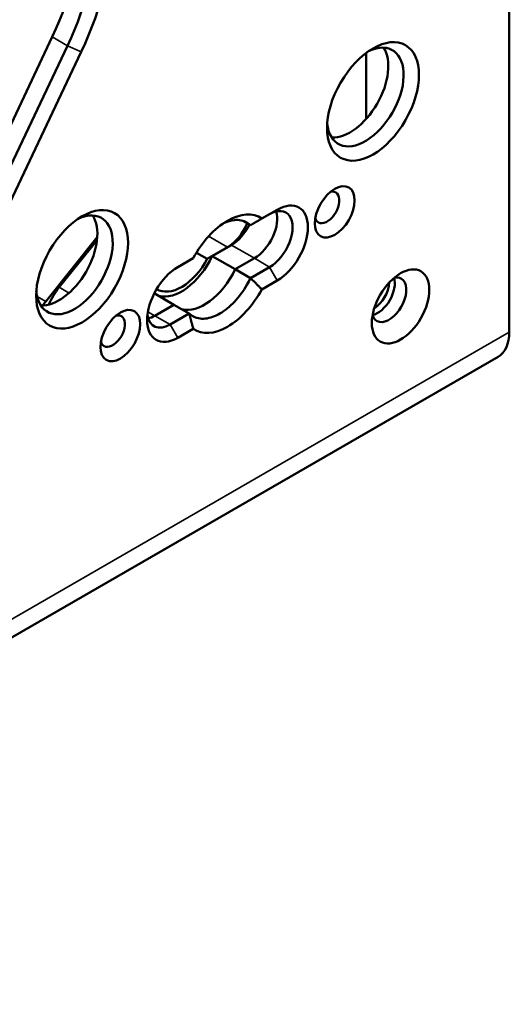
# Paper-space layout 'Sheet_1' of a CAD drawing. Header units: millimetres. Extents: x 1 to 117, y 1 to 117.
# Tile 38 of 73: x 111.48 to 113.26, y 31.85 to 35.43. Entities that reach past the tile are written whole.
import ezdxf

# ---------------------------------------------------------------- set-up
doc = ezdxf.new("R2010")
doc.units = ezdxf.units.MM
doc.layers.add('Visible (ISO)', color=7, linetype='Continuous', lineweight=50)
doc.layers.add('Visible Narrow (ISO)', color=7, linetype='Continuous', lineweight=35)

psp = doc.layouts.new('Sheet_1')

# ---------------------------------------------------------------- linework, layer by layer
at = {"layer": 'Visible (ISO)'}
for p, q in [((113.26352, 37.83125), (113.26352, 34.29524)), ((111.60122, 35.36915), (111.23999, 34.60579)), ((111.65689, 35.33701), (111.29566, 34.57364)), ((111.34575, 34.5511), (111.70698, 35.31446)), ((112.74293, 35.31047), (112.74293, 35.07035)), ((112.42, 34.74046), (112.36355, 34.70787)), ((112.32257, 34.68421), (112.29473, 34.70028)), ((111.57787, 34.40654), (111.76541, 34.63993)), ((111.76451, 34.6296), (111.6266, 34.45803)), ((112.16539, 34.56131), (112.23905, 34.60384)), ((112.25297, 34.61188), (112.18337, 34.5717)), ((112.12597, 34.58407), (112.16539, 34.56131)), ((112.18337, 34.5717), (112.26689, 34.52348)), ((112.11456, 34.56411), (112.0581, 34.53151)), ((112.33649, 34.56366), (112.26689, 34.52348)), ((112.33649, 34.56366), (112.26689, 34.52348)), ((112.32257, 34.49133), (112.39217, 34.53151)), ((112.26689, 34.52348), (112.32257, 34.49133)), ((112.36355, 34.4507), (112.42, 34.4833)), ((112.04418, 34.3949), (111.97271, 34.43616)), ((112.04418, 34.3949), (111.97458, 34.35471)), ((112.04418, 34.3949), (111.97458, 34.35471)), ((112.09986, 34.36275), (112.04418, 34.3949)), ((112.03026, 34.32257), (112.09985, 34.36275)), ((112.0581, 34.27435), (112.11455, 34.30694)), ((85.39504, 18.13879), (113.22275, 34.20513))]:
    psp.add_line(p, q, dxfattribs=at)
for centre, major_axis, start_param, end_param in [((111.15618, 35.49855), (-0.3937, -0.68191), 1.7115373, 2.3561945), ((111.21186, 35.46641), (0.3937, 0.68191), 4.85313, 5.4977872), ((111.2397, 35.45033), (0.41339, 0.71601), 4.85313, 5.4977871), ((112.74015, 35.15032), (-0.09843, -0.17048), 5.5933682, 10.1145951), ((112.68447, 35.18246), (0.09843, 0.17048), 3.4283492, 5.9964288), ((112.60096, 34.7485), (-0.0315, -0.05455), 5.7755228, 9.9324405), ((112.39217, 34.62795), (0.05906, 0.10229), 3.9269908, 7.0685835), ((112.42, 34.61188), (0.07874, 0.13638), 3.9269924, 7.0685789), ((111.68227, 34.53955), (-0.09843, -0.17048), 5.5933682, 10.1145951), ((111.6266, 34.5717), (0.09843, 0.17048), 3.4283492, 5.9964288), ((112.23905, 34.50741), (0.11811, 0.20457), 6.2275166, 7.9096503), ((112.33649, 34.6601), (-0.05906, -0.10229), 0.7853982, 2.65071), ((112.33649, 34.6601), (0.05906, 0.10229), 3.9269908, 5.7923026), ((112.23905, 34.70028), (0.05906, 0.10229), 3.9269908, 4.9503301), ((112.25297, 34.70831), (-0.05906, -0.10229), 0.7853982, 1.688922), ((112.07202, 34.60384), (-0.09843, -0.17048), 0.1418971, 1.7126934), ((112.0581, 34.40293), (-0.07874, -0.13638), 3.9269924, 7.0685789), ((112.07202, 34.60384), (-0.08858, -0.15343), 6.2587999, 7.9096521), ((112.15554, 34.55562), (-0.09843, -0.17048), 0.1418971, 1.7126934), ((112.15554, 34.55562), (-0.09843, -0.17048), 0.1418971, 1.7126934), ((112.82645, 34.41258), (-0.04429, -0.07671), 5.7923026, 9.9156606), ((111.68227, 34.37882), (-0.07874, -0.13638), 4.4505896, 4.9196956), ((112.78469, 34.43668), (-0.04429, -0.07671), 0.4908827, 2.65071), ((112.77077, 34.44472), (0.03937, 0.06819), 3.9587505, 5.4660275), ((112.23905, 34.5074), (-0.11811, -0.20457), 6.2275166, 7.9096503), ((111.60572, 34.36695), (0.03937, 0.06819), 1.3092863, 1.5356499), ((111.82147, 34.29846), (-0.0315, -0.05455), 5.7755228, 9.9324405), ((112.03026, 34.419), (-0.05906, -0.10229), 5.6530481, 7.0685835), ((111.97458, 34.45115), (-0.05906, -0.10229), 0.4908827, 0.7853982), ((111.97458, 34.45115), (0.05906, 0.10229), 3.6324753, 3.9269908), ((113.12433, 34.37561), (0.09843, -0.17048), 0, 0.7853982)]:
    psp.add_ellipse(centre, major_axis=major_axis, ratio=0.5773503, start_param=start_param, end_param=end_param, dxfattribs=at)
for centre, major_axis in [((112.76799, 35.13424), (0.11811, 0.20457)), ((112.6288, 34.73242), (0.05118, 0.08865)), ((111.71011, 34.52348), (0.11811, 0.20457)), ((112.86821, 34.38847), (0.07382, 0.12786)), ((111.84931, 34.28239), (0.05118, 0.08865))]:
    psp.add_ellipse(centre, major_axis=major_axis, ratio=0.5773503, dxfattribs=at)
for points, weights in [([(112.36355, 34.70787), (112.34229, 34.69559), (112.32257, 34.68421)], [0.999997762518, 0.999997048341, 0.9999974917]), ([(112.36355, 34.4507), (112.34228, 34.47236), (112.32257, 34.49133)], [0.999997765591, 0.99999705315, 0.999997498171]), ([(112.11455, 34.30694), (112.10643, 34.33619), (112.09986, 34.36275)], [0.99999776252, 0.999997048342, 0.9999974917])]:
    psp.add_rational_spline(points, weights, degree=2, dxfattribs=at)
for points, knots in [([(112.32257, 34.68421), (112.31853, 34.68805), (112.31419, 34.69132), (112.29728, 34.70109), (112.28163, 34.70442), (112.25162, 34.70145), (112.23792, 34.69735), (112.2245, 34.69112)], [0.30722098, 0.30722098, 0.30722098, 0.30722098, 0.37668136, 0.37668136, 0.56502363, 0.56502363, 0.70626671, 0.70626671, 0.70626671, 0.70626671]), ([(112.09986, 34.36275), (112.10389, 34.35891), (112.10823, 34.35563), (112.12514, 34.34587), (112.14079, 34.34253), (112.17509, 34.34593), (112.19373, 34.35266), (112.22869, 34.37284), (112.24733, 34.38764), (112.28163, 34.42384), (112.29728, 34.44524), (112.3142, 34.47454), (112.31853, 34.48283), (112.32257, 34.49133)], [1.81396759, 1.81396759, 1.81396759, 1.81396759, 1.88342798, 1.88342798, 2.07177025, 2.07177025, 2.26011251, 2.26011251, 2.44845701, 2.44845701, 2.6368015, 2.6368015, 2.7062686, 2.7062686, 2.7062686, 2.7062686])]:
    psp.add_open_spline(points, degree=3, knots=knots, dxfattribs=at)
at = {"layer": 'Visible Narrow (ISO)'}
for p, q in [((111.65689, 35.33701), (111.60122, 35.36915)), ((111.70698, 35.31446), (111.65689, 35.33701)), ((112.23905, 34.60384), (112.17033, 34.64352)), ((112.33649, 34.56366), (112.25297, 34.61188)), ((112.39217, 34.53151), (112.33649, 34.56366)), ((112.42, 34.4833), (112.39217, 34.53151)), ((111.6266, 34.45803), (111.66262, 34.43724)), ((111.54679, 34.42448), (111.57787, 34.40654)), ((111.94959, 34.36915), (111.97458, 34.35471)), ((111.97458, 34.35471), (112.03026, 34.32257)), ((112.03026, 34.32257), (112.0581, 34.27435)), ((85.43581, 18.22891), (113.26352, 34.29524))]:
    psp.add_line(p, q, dxfattribs=at)

doc.saveas('drawing.dxf')
